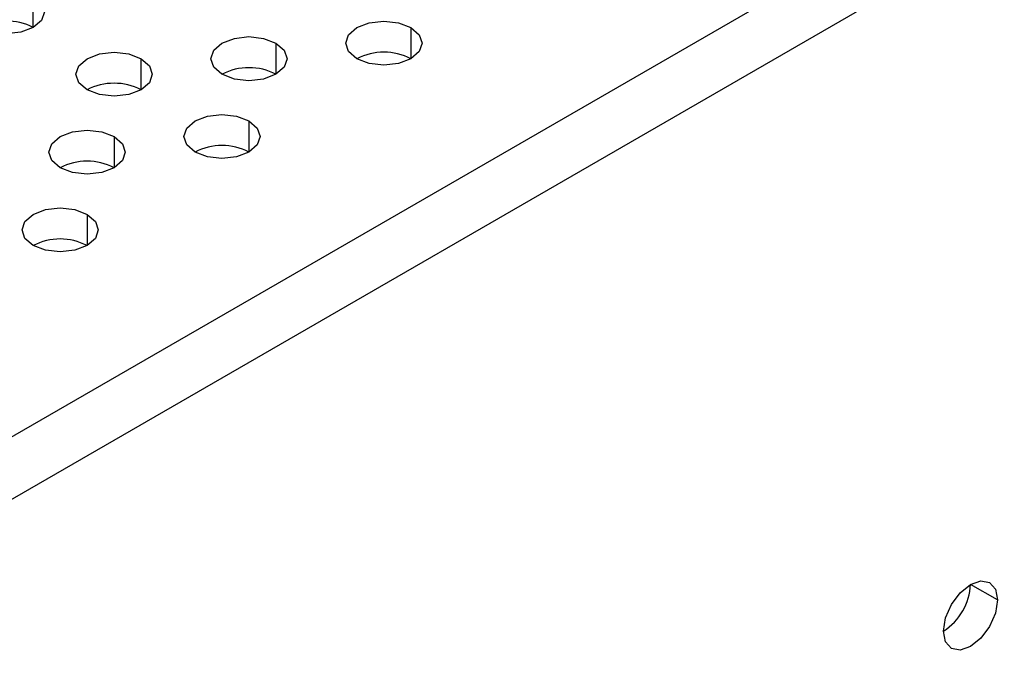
# Model space of a CAD drawing. Header units: millimetres. Extents: x 0 to 1118, y 0 to 864.
# Tile 216 of 254: x 944.39 to 948.7, y 723.22 to 726.07. Entities that reach past the tile are written whole.
import ezdxf

# ---------------------------------------------------------------- set-up
doc = ezdxf.new("R2010")
doc.units = ezdxf.units.MM

msp = doc.modelspace()

# ---------------------------------------------------------------- linework, layer by layer
at = {"color": 7, "linetype": 'Continuous', "lineweight": 25}
for p, q in [((968.5595, 738.2208), (902.8457, 700.285)), ((902.9636, 700.0809), (968.6774, 738.0166)), ((948.6663, 723.5385), (948.5484, 723.6066))]:
    msp.add_line(p, q, dxfattribs=at)
at = {"color": 8, "linetype": 'Continuous', "lineweight": 25}
for p, q in [((944.4531, 726.0393), (944.4531, 726.1753)), ((946.103, 726.0393), (946.103, 725.9032)), ((945.5137, 725.9712), (945.5137, 725.8352)), ((944.9245, 725.7671), (944.9245, 725.9032)), ((945.3959, 725.6311), (945.3959, 725.495)), ((944.8066, 725.563), (944.8066, 725.427)), ((944.6888, 725.2229), (944.6888, 725.0868))]:
    msp.add_line(p, q, dxfattribs=at)
at = {"color": 7, "linetype": 'Continuous', "lineweight": 25, "flags": 128}
for points in [[(944.4531, 726.1753), (944.4892, 726.1441), (944.5019, 726.1073), (944.4892, 726.0705), (944.4531, 726.0393), (944.399, 726.0184), (944.3352, 726.0111), (944.2715, 726.0184), (944.2174, 726.0393)], [(945.8673, 725.9032), (945.8312, 725.9344), (945.8185, 725.9712), (945.8312, 726.0081), (945.8673, 726.0393), (945.9214, 726.0601), (945.9852, 726.0675), (946.0489, 726.0601), (946.103, 726.0393)], [(946.103, 726.0393), (946.1391, 726.0081), (946.1518, 725.9712), (946.1391, 725.9344), (946.103, 725.9032), (946.0489, 725.8824), (945.9852, 725.875), (945.9214, 725.8824), (945.8673, 725.9032)], [(945.278, 725.8352), (945.2419, 725.8664), (945.2292, 725.9032), (945.2419, 725.94), (945.278, 725.9712), (945.3321, 725.9921), (945.3959, 725.9994), (945.4597, 725.9921), (945.5137, 725.9712)], [(945.5137, 725.9712), (945.5499, 725.94), (945.5626, 725.9032), (945.5499, 725.8664), (945.5137, 725.8352), (945.4597, 725.8143), (945.3959, 725.807), (945.3321, 725.8143), (945.278, 725.8352)], [(944.6888, 725.7671), (944.6527, 725.7984), (944.64, 725.8352), (944.6527, 725.872), (944.6888, 725.9032), (944.7429, 725.9241), (944.8066, 725.9314), (944.8704, 725.9241), (944.9245, 725.9032)], [(944.9245, 725.9032), (944.9606, 725.872), (944.9733, 725.8352), (944.9606, 725.7984), (944.9245, 725.7671), (944.8704, 725.7463), (944.8066, 725.739), (944.7429, 725.7463), (944.6888, 725.7671)], [(945.1602, 725.495), (945.1241, 725.5262), (945.1114, 725.563), (945.1241, 725.5999), (945.1602, 725.6311), (945.2143, 725.6519), (945.278, 725.6593), (945.3418, 725.6519), (945.3959, 725.6311)], [(944.5709, 725.427), (944.5348, 725.4582), (944.5221, 725.495), (944.5348, 725.5318), (944.5709, 725.563), (944.625, 725.5839), (944.6888, 725.5912), (944.7526, 725.5839), (944.8066, 725.563)], [(945.3959, 725.6311), (945.432, 725.5999), (945.4447, 725.563), (945.432, 725.5262), (945.3959, 725.495), (945.3418, 725.4742), (945.278, 725.4668), (945.2143, 725.4742), (945.1602, 725.495)], [(944.8066, 725.563), (944.8428, 725.5318), (944.8555, 725.495), (944.8428, 725.4582), (944.8066, 725.427), (944.7526, 725.4061), (944.6888, 725.3988), (944.625, 725.4061), (944.5709, 725.427)], [(944.4531, 725.0868), (944.417, 725.118), (944.4043, 725.1548), (944.417, 725.1917), (944.4531, 725.2229), (944.5072, 725.2437), (944.5709, 725.2511), (944.6347, 725.2437), (944.6888, 725.2229)], [(944.6888, 725.2229), (944.7249, 725.1917), (944.7376, 725.1548), (944.7249, 725.118), (944.6888, 725.0868), (944.6347, 725.0659), (944.5709, 725.0586), (944.5072, 725.0659), (944.4531, 725.0868)], [(948.4306, 723.4025), (948.4395, 723.4597), (948.4651, 723.5186), (948.5033, 723.5702), (948.5484, 723.6066), (948.5935, 723.6223), (948.6317, 723.6148), (948.6573, 723.5854), (948.6663, 723.5385)], [(948.6663, 723.5385), (948.6573, 723.4813), (948.6317, 723.4224), (948.5935, 723.3708), (948.5484, 723.3344), (948.5033, 723.3187), (948.4651, 723.3262), (948.4395, 723.3556), (948.4306, 723.4025)]]:
    msp.add_lwpolyline(points, dxfattribs=at)
at = {"color": 7, "linetype": 'Continuous', "lineweight": 25}
for centre, radius, start, end in [((944.3352, 725.8118), 0.2562, 62.61, 117.3846), ((945.9852, 725.6757), 0.2562, 62.61, 117.3846), ((945.3959, 725.6077), 0.2562, 62.61, 117.3846), ((944.8066, 725.5397), 0.2562, 62.61, 117.3846), ((945.278, 725.2675), 0.2562, 62.61, 117.3846), ((944.6888, 725.1995), 0.2562, 62.61, 117.3846), ((944.5709, 724.8593), 0.2562, 62.61, 117.3846), ((948.2925, 723.6182), 0.2561, 302.6055, 357.3945)]:
    msp.add_arc(centre, radius, start, end, dxfattribs=at)

doc.saveas('drawing.dxf')
